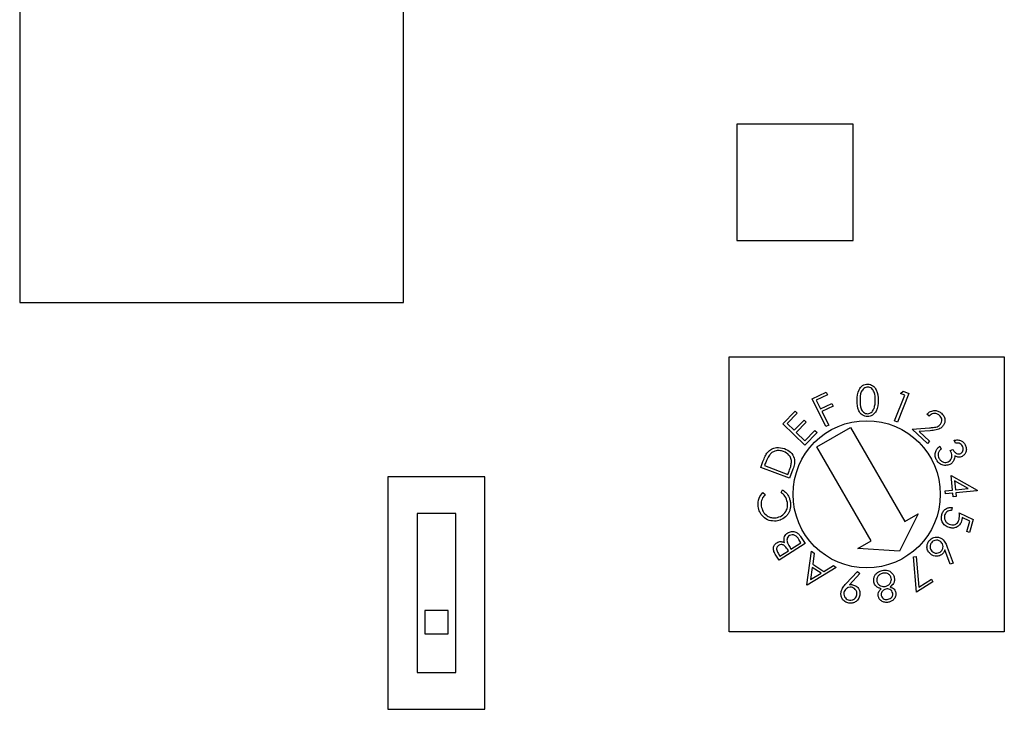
# Model space of a CAD drawing. Header units: millimetres. Extents: x 11 to 199, y 5 to 292.
# Tile 6 of 11: x 81 to 106, y 92 to 110. Entities that reach past the tile are written whole.
import ezdxf

# ---------------------------------------------------------------- set-up
doc = ezdxf.new("R2010")
doc.units = ezdxf.units.MM

msp = doc.modelspace()

# ---------------------------------------------------------------- linework, layer by layer
at = {"color": 7, "linetype": 'Continuous', "lineweight": 30}
for p, q in [((81.049, 112.899), (81.049, 102.999)), ((90.949, 102.999), (90.949, 112.899)), ((99.549, 107.599), (99.549, 104.599)), ((102.549, 107.599), (99.549, 107.599)), ((102.549, 104.599), (102.549, 107.599)), ((99.549, 104.599), (102.549, 104.599)), ((81.049, 102.999), (90.949, 102.999)), ((99.349, 94.499), (99.349, 101.599)), ((99.349, 101.599), (106.449, 101.599)), ((106.449, 101.599), (106.449, 94.499)), ((101.495, 100.511), (101.853, 100.688)), ((101.887, 100.618), (101.6, 100.476)), ((101.853, 100.688), (101.887, 100.618)), ((103.621, 99.943), (103.884, 100.608)), ((103.986, 100.651), (103.694, 99.914)), ((103.768, 100.654), (103.841, 100.708)), ((103.884, 100.608), (103.768, 100.654)), ((103.841, 100.708), (103.986, 100.651)), ((101.848, 99.797), (101.495, 100.511)), ((101.6, 100.476), (101.711, 100.252)), ((101.711, 100.252), (101.998, 100.394)), ((101.998, 100.394), (102.033, 100.324)), ((100.738, 99.871), (101.054, 100.196)), ((101.11, 100.141), (100.849, 99.873)), ((101.054, 100.196), (101.11, 100.141)), ((102.033, 100.324), (101.745, 100.182)), ((101.745, 100.182), (101.919, 99.832)), ((104.51, 100.067), (104.453, 100.119)), ((101.305, 99.319), (100.738, 99.871)), ((100.849, 99.873), (101.026, 99.7)), ((101.026, 99.7), (101.285, 99.966)), ((101.341, 99.912), (101.082, 99.646)), ((101.285, 99.966), (101.341, 99.912)), ((101.919, 99.832), (101.848, 99.797)), ((103.694, 99.914), (103.621, 99.943)), ((101.082, 99.646), (101.304, 99.43)), ((101.304, 99.43), (101.563, 99.696)), ((101.619, 99.642), (101.305, 99.319)), ((101.563, 99.696), (101.619, 99.642)), ((101.616, 99.271), (102.482, 99.771)), ((102.482, 99.771), (103.882, 97.346)), ((104.069, 99.727), (104.517, 99.764)), ((104.469, 99.361), (104.069, 99.727)), ((104.541, 99.69), (104.249, 99.667)), ((104.249, 99.667), (104.521, 99.417)), ((104.521, 99.417), (104.469, 99.361)), ((105.192, 99.369), (105.155, 99.442)), ((103.016, 96.846), (101.616, 99.271)), ((104.786, 99.287), (104.821, 99.217)), ((105.057, 99.175), (105.122, 99.208)), ((100.165, 98.744), (100.223, 98.898)), ((100.284, 98.841), (100.264, 98.788)), ((100.909, 98.464), (100.165, 98.744)), ((100.264, 98.788), (100.866, 98.562)), ((100.866, 98.562), (100.898, 98.648)), ((100.998, 98.701), (100.909, 98.464)), ((90.549, 98.499), (90.549, 92.499)), ((93.049, 98.499), (90.549, 98.499)), ((93.049, 92.499), (93.049, 98.499)), ((105.112, 98.157), (105.076, 98.537)), ((105.076, 98.537), (105.749, 98.154)), ((105.52, 98.196), (105.166, 98.398)), ((105.166, 98.398), (105.188, 98.164)), ((100.224, 98.098), (100.279, 98.042)), ((100.689, 98.095), (100.729, 98.163)), ((104.927, 98.139), (105.112, 98.157)), ((104.935, 98.059), (104.927, 98.139)), ((105.12, 98.077), (104.935, 98.059)), ((105.129, 97.981), (105.12, 98.077)), ((105.188, 98.164), (105.52, 98.196)), ((105.751, 98.138), (105.196, 98.084)), ((105.196, 98.084), (105.205, 97.988)), ((105.749, 98.154), (105.751, 98.138)), ((105.205, 97.988), (105.129, 97.981)), ((92.299, 97.549), (91.299, 97.549)), ((91.299, 97.549), (91.299, 93.449)), ((92.299, 93.449), (92.299, 97.549)), ((104.229, 97.546), (103.749, 96.577)), ((103.882, 97.346), (104.229, 97.546)), ((105.108, 97.707), (105.086, 97.628)), ((105.287, 97.573), (105.647, 97.397)), ((105.558, 97.358), (105.36, 97.454)), ((105.482, 97.085), (105.558, 97.358)), ((105.647, 97.397), (105.555, 97.065)), ((105.555, 97.065), (105.482, 97.085)), ((101.31, 96.775), (100.64, 96.346)), ((100.945, 96.634), (101.202, 96.799)), ((101.202, 96.799), (101.149, 96.881)), ((101.192, 96.959), (101.31, 96.775)), ((102.67, 96.646), (103.016, 96.846)), ((100.614, 96.531), (100.663, 96.454)), ((100.663, 96.454), (100.878, 96.591)), ((100.878, 96.591), (100.853, 96.629)), ((100.921, 96.672), (100.945, 96.634)), ((101.351, 95.714), (101.477, 96.58)), ((101.477, 96.58), (101.548, 96.533)), ((101.548, 96.533), (101.509, 96.246)), ((103.749, 96.577), (102.67, 96.646)), ((105.052, 96.248), (104.918, 96.615)), ((104.979, 96.684), (105.126, 96.275)), ((100.64, 96.346), (100.555, 96.478)), ((104.103, 96.436), (104.176, 96.443)), ((104.182, 95.52), (104.103, 96.436)), ((104.176, 96.443), (104.245, 95.65)), ((105.126, 96.275), (105.052, 96.248)), ((102.116, 96.16), (101.367, 95.703)), ((101.496, 96.163), (101.451, 95.849)), ((101.451, 95.849), (101.723, 96.014)), ((101.723, 96.014), (101.496, 96.163)), ((101.509, 96.246), (101.795, 96.059)), ((101.795, 96.059), (102.042, 96.209)), ((102.042, 96.209), (102.116, 96.16)), ((102.364, 95.737), (102.662, 96.054)), ((102.662, 96.054), (102.72, 96.001)), ((102.72, 96.001), (102.454, 95.714)), ((104.607, 95.791), (104.182, 95.52)), ((104.245, 95.65), (104.567, 95.854)), ((104.567, 95.854), (104.607, 95.791)), ((101.367, 95.703), (101.351, 95.714)), ((91.499, 95.049), (91.499, 94.449)), ((92.099, 95.049), (91.499, 95.049)), ((92.099, 94.449), (92.099, 95.049)), ((106.449, 94.499), (99.349, 94.499)), ((91.499, 94.449), (92.099, 94.449)), ((91.299, 93.449), (92.299, 93.449)), ((90.549, 92.499), (93.049, 92.499))]:
    msp.add_line(p, q, dxfattribs=at)
msp.add_circle((102.899, 98.049), 1.9, dxfattribs=at)
for points, knots in [([(102.653, 100.476), (102.657, 100.571), (102.663, 100.714), (102.77, 100.846), (102.855, 100.886), (102.902, 100.89), (102.925, 100.891)], [0, 0, 0, 0, 0.4997, 0.748889, 0.874439, 1, 1, 1, 1]), ([(102.653, 100.476), (102.657, 100.571), (102.663, 100.714), (102.77, 100.846), (102.855, 100.886), (102.902, 100.89), (102.925, 100.891)], [0, 0, 0, 0, 0.4997, 0.748889, 0.874439, 1, 1, 1, 1]), ([(102.925, 100.891), (102.948, 100.889), (102.995, 100.885), (103.08, 100.843), (103.187, 100.71), (103.193, 100.566), (103.197, 100.47)], [0, 0, 0, 0, 0.125661, 0.251253, 0.500652, 1, 1, 1, 1]), ([(102.925, 100.891), (102.948, 100.889), (102.995, 100.885), (103.08, 100.843), (103.187, 100.71), (103.193, 100.566), (103.197, 100.47)], [0, 0, 0, 0, 0.125661, 0.251253, 0.500652, 1, 1, 1, 1]), ([(102.927, 100.816), (102.909, 100.814), (102.872, 100.81), (102.807, 100.772), (102.732, 100.661), (102.73, 100.549), (102.729, 100.474)], [0, 0, 0, 0, 0.1252824, 0.250691, 0.4995638, 1, 1, 1, 1]), ([(102.927, 100.816), (102.909, 100.814), (102.872, 100.81), (102.807, 100.772), (102.732, 100.661), (102.73, 100.549), (102.729, 100.474)], [0, 0, 0, 0, 0.1252824, 0.250691, 0.4995638, 1, 1, 1, 1]), ([(103.122, 100.47), (103.12, 100.544), (103.117, 100.656), (103.046, 100.769), (102.982, 100.809), (102.945, 100.813), (102.927, 100.816)], [0, 0, 0, 0, 0.500236, 0.749269, 0.874754, 1, 1, 1, 1]), ([(103.122, 100.47), (103.12, 100.544), (103.117, 100.656), (103.046, 100.769), (102.982, 100.809), (102.945, 100.813), (102.927, 100.816)], [0, 0, 0, 0, 0.500236, 0.749269, 0.874754, 1, 1, 1, 1]), ([(102.916, 100.056), (102.893, 100.058), (102.847, 100.062), (102.762, 100.104), (102.658, 100.239), (102.655, 100.381), (102.653, 100.476)], [0, 0, 0, 0, 0.125602, 0.251175, 0.500321, 1, 1, 1, 1]), ([(102.916, 100.056), (102.893, 100.058), (102.847, 100.062), (102.762, 100.104), (102.658, 100.239), (102.655, 100.381), (102.653, 100.476)], [0, 0, 0, 0, 0.125602, 0.251175, 0.500321, 1, 1, 1, 1]), ([(102.729, 100.474), (102.728, 100.399), (102.728, 100.286), (102.801, 100.174), (102.865, 100.134), (102.901, 100.13), (102.92, 100.128)], [0, 0, 0, 0, 0.500417, 0.74923, 0.874717, 1, 1, 1, 1]), ([(102.729, 100.474), (102.728, 100.399), (102.728, 100.286), (102.801, 100.174), (102.865, 100.134), (102.901, 100.13), (102.92, 100.128)], [0, 0, 0, 0, 0.500417, 0.74923, 0.874717, 1, 1, 1, 1]), ([(103.197, 100.47), (103.191, 100.375), (103.183, 100.231), (103.072, 100.101), (102.987, 100.061), (102.94, 100.057), (102.916, 100.056)], [0, 0, 0, 0, 0.499374, 0.748749, 0.874374, 1, 1, 1, 1]), ([(103.197, 100.47), (103.191, 100.375), (103.183, 100.231), (103.072, 100.101), (102.987, 100.061), (102.94, 100.057), (102.916, 100.056)], [0, 0, 0, 0, 0.499374, 0.748749, 0.874374, 1, 1, 1, 1]), ([(103.09, 100.265), (103.1, 100.303), (103.119, 100.37), (103.121, 100.439), (103.122, 100.47)], [0, 0, 0, 0, 0.5596281, 1, 1, 1, 1]), ([(103.09, 100.265), (103.1, 100.303), (103.119, 100.37), (103.121, 100.439), (103.122, 100.47)], [0, 0, 0, 0, 0.5596281, 1, 1, 1, 1]), ([(102.92, 100.128), (102.942, 100.13), (102.985, 100.136), (103.052, 100.182), (103.075, 100.234), (103.09, 100.265)], [0, 0, 0, 0, 0.2800954, 0.5606714, 1, 1, 1, 1]), ([(102.92, 100.128), (102.942, 100.13), (102.985, 100.136), (103.052, 100.182), (103.075, 100.234), (103.09, 100.265)], [0, 0, 0, 0, 0.2800954, 0.5606714, 1, 1, 1, 1]), ([(104.453, 100.119), (104.484, 100.145), (104.544, 100.197), (104.657, 100.216), (104.758, 100.196), (104.808, 100.158), (104.832, 100.139)], [0, 0, 0, 0, 0.280001, 0.559512, 0.779659, 1, 1, 1, 1]), ([(104.453, 100.119), (104.484, 100.145), (104.544, 100.197), (104.657, 100.216), (104.758, 100.196), (104.808, 100.158), (104.832, 100.139)], [0, 0, 0, 0, 0.280001, 0.559512, 0.779659, 1, 1, 1, 1]), ([(104.778, 100.086), (104.755, 100.102), (104.709, 100.135), (104.628, 100.137), (104.56, 100.11), (104.527, 100.081), (104.51, 100.067)], [0, 0, 0, 0, 0.2794642, 0.5585713, 0.7790249, 1, 1, 1, 1]), ([(104.778, 100.086), (104.755, 100.102), (104.709, 100.135), (104.628, 100.137), (104.56, 100.11), (104.527, 100.081), (104.51, 100.067)], [0, 0, 0, 0, 0.2794642, 0.5585713, 0.7790249, 1, 1, 1, 1]), ([(104.794, 99.847), (104.809, 99.868), (104.838, 99.909), (104.838, 99.981), (104.818, 100.042), (104.791, 100.071), (104.778, 100.086)], [0, 0, 0, 0, 0.279185, 0.559034, 0.779407, 1, 1, 1, 1]), ([(104.794, 99.847), (104.809, 99.868), (104.838, 99.909), (104.838, 99.981), (104.818, 100.042), (104.791, 100.071), (104.778, 100.086)], [0, 0, 0, 0, 0.279185, 0.559034, 0.779407, 1, 1, 1, 1]), ([(104.832, 100.139), (104.857, 100.112), (104.906, 100.058), (104.922, 99.956), (104.904, 99.863), (104.87, 99.818), (104.853, 99.796)], [0, 0, 0, 0, 0.28, 0.559258, 0.779603, 1, 1, 1, 1]), ([(104.832, 100.139), (104.857, 100.112), (104.906, 100.058), (104.922, 99.956), (104.904, 99.863), (104.87, 99.818), (104.853, 99.796)], [0, 0, 0, 0, 0.28, 0.559258, 0.779603, 1, 1, 1, 1]), ([(104.517, 99.764), (104.55, 99.767), (104.606, 99.772), (104.682, 99.783), (104.746, 99.803), (104.778, 99.832), (104.794, 99.847)], [0, 0, 0, 0, 0.340518, 0.560779, 0.780523, 1, 1, 1, 1]), ([(104.517, 99.764), (104.55, 99.767), (104.606, 99.772), (104.682, 99.783), (104.746, 99.803), (104.778, 99.832), (104.794, 99.847)], [0, 0, 0, 0, 0.340518, 0.560779, 0.780523, 1, 1, 1, 1]), ([(104.853, 99.796), (104.823, 99.77), (104.775, 99.729), (104.688, 99.709), (104.615, 99.697), (104.565, 99.693), (104.541, 99.69)], [0, 0, 0, 0, 0.338462, 0.558785, 0.779366, 1, 1, 1, 1]), ([(104.853, 99.796), (104.823, 99.77), (104.775, 99.729), (104.688, 99.709), (104.615, 99.697), (104.565, 99.693), (104.541, 99.69)], [0, 0, 0, 0, 0.338462, 0.558785, 0.779366, 1, 1, 1, 1]), ([(105.155, 99.442), (105.187, 99.447), (105.249, 99.459), (105.337, 99.436), (105.405, 99.388), (105.43, 99.346), (105.443, 99.324)], [0, 0, 0, 0, 0.280351, 0.559761, 0.779799, 1, 1, 1, 1]), ([(105.155, 99.442), (105.187, 99.447), (105.249, 99.459), (105.337, 99.436), (105.405, 99.388), (105.43, 99.346), (105.443, 99.324)], [0, 0, 0, 0, 0.280351, 0.559761, 0.779799, 1, 1, 1, 1]), ([(105.374, 99.29), (105.363, 99.307), (105.342, 99.341), (105.275, 99.374), (105.223, 99.371), (105.192, 99.369)], [0, 0, 0, 0, 0.280086, 0.559628, 1, 1, 1, 1]), ([(105.374, 99.29), (105.363, 99.307), (105.342, 99.341), (105.275, 99.374), (105.223, 99.371), (105.192, 99.369)], [0, 0, 0, 0, 0.280086, 0.559628, 1, 1, 1, 1]), ([(105.443, 99.324), (105.454, 99.294), (105.477, 99.234), (105.465, 99.143), (105.424, 99.069), (105.382, 99.041), (105.361, 99.027)], [0, 0, 0, 0, 0.280025, 0.5598237, 0.780068, 1, 1, 1, 1]), ([(105.443, 99.324), (105.454, 99.294), (105.477, 99.234), (105.465, 99.143), (105.424, 99.069), (105.382, 99.041), (105.361, 99.027)], [0, 0, 0, 0, 0.280025, 0.5598237, 0.780068, 1, 1, 1, 1]), ([(100.223, 98.898), (100.241, 98.944), (100.272, 99.026), (100.32, 99.099), (100.341, 99.13)], [0, 0, 0, 0, 0.560445, 1, 1, 1, 1]), ([(100.223, 98.898), (100.241, 98.944), (100.272, 99.026), (100.32, 99.099), (100.341, 99.13)], [0, 0, 0, 0, 0.560445, 1, 1, 1, 1]), ([(100.392, 99.063), (100.368, 99.023), (100.326, 98.952), (100.297, 98.875), (100.284, 98.841)], [0, 0, 0, 0, 0.559532, 1, 1, 1, 1]), ([(100.392, 99.063), (100.368, 99.023), (100.326, 98.952), (100.297, 98.875), (100.284, 98.841)], [0, 0, 0, 0, 0.559532, 1, 1, 1, 1]), ([(100.341, 99.13), (100.374, 99.162), (100.439, 99.225), (100.599, 99.274), (100.713, 99.245), (100.782, 99.227)], [0, 0, 0, 0, 0.28044, 0.560895, 1, 1, 1, 1]), ([(100.341, 99.13), (100.374, 99.162), (100.439, 99.225), (100.599, 99.274), (100.713, 99.245), (100.782, 99.227)], [0, 0, 0, 0, 0.28044, 0.560895, 1, 1, 1, 1]), ([(100.755, 99.152), (100.719, 99.162), (100.647, 99.184), (100.54, 99.172), (100.451, 99.129), (100.412, 99.085), (100.392, 99.063)], [0, 0, 0, 0, 0.280218, 0.559828, 0.779821, 1, 1, 1, 1]), ([(100.755, 99.152), (100.719, 99.162), (100.647, 99.184), (100.54, 99.172), (100.451, 99.129), (100.412, 99.085), (100.392, 99.063)], [0, 0, 0, 0, 0.280218, 0.559828, 0.779821, 1, 1, 1, 1]), ([(100.959, 98.869), (100.958, 98.904), (100.954, 98.975), (100.886, 99.086), (100.805, 99.127), (100.755, 99.152)], [0, 0, 0, 0, 0.280469, 0.560928, 1, 1, 1, 1]), ([(100.959, 98.869), (100.958, 98.904), (100.954, 98.975), (100.886, 99.086), (100.805, 99.127), (100.755, 99.152)], [0, 0, 0, 0, 0.280469, 0.560928, 1, 1, 1, 1]), ([(100.782, 99.227), (100.837, 99.2), (100.946, 99.146), (101.04, 98.995), (101.045, 98.836), (101.014, 98.746), (100.998, 98.701)], [0, 0, 0, 0, 0.279991, 0.55903, 0.778795, 1, 1, 1, 1]), ([(100.782, 99.227), (100.837, 99.2), (100.946, 99.146), (101.04, 98.995), (101.045, 98.836), (101.014, 98.746), (100.998, 98.701)], [0, 0, 0, 0, 0.279991, 0.55903, 0.778795, 1, 1, 1, 1]), ([(104.694, 98.948), (104.68, 98.982), (104.654, 99.05), (104.671, 99.153), (104.72, 99.233), (104.764, 99.269), (104.786, 99.287)], [0, 0, 0, 0, 0.279858, 0.558968, 0.77925, 1, 1, 1, 1]), ([(104.694, 98.948), (104.68, 98.982), (104.654, 99.05), (104.671, 99.153), (104.72, 99.233), (104.764, 99.269), (104.786, 99.287)], [0, 0, 0, 0, 0.279858, 0.558968, 0.77925, 1, 1, 1, 1]), ([(104.747, 99.114), (104.743, 99.089), (104.737, 99.043), (104.755, 99.001), (104.764, 98.982)], [0, 0, 0, 0, 0.558666, 1, 1, 1, 1]), ([(104.747, 99.114), (104.743, 99.089), (104.737, 99.043), (104.755, 99.001), (104.764, 98.982)], [0, 0, 0, 0, 0.558666, 1, 1, 1, 1]), ([(104.821, 99.217), (104.803, 99.201), (104.771, 99.172), (104.754, 99.132), (104.747, 99.114)], [0, 0, 0, 0, 0.560693, 1, 1, 1, 1]), ([(104.821, 99.217), (104.803, 99.201), (104.771, 99.172), (104.754, 99.132), (104.747, 99.114)], [0, 0, 0, 0, 0.560693, 1, 1, 1, 1]), ([(105.005, 98.888), (105.022, 98.899), (105.057, 98.922), (105.088, 98.976), (105.103, 99.065), (105.076, 99.13), (105.057, 99.175)], [0, 0, 0, 0, 0.186663, 0.373541, 0.560286, 1, 1, 1, 1]), ([(105.005, 98.888), (105.022, 98.899), (105.057, 98.922), (105.088, 98.976), (105.103, 99.065), (105.076, 99.13), (105.057, 99.175)], [0, 0, 0, 0, 0.186663, 0.373541, 0.560286, 1, 1, 1, 1]), ([(105.122, 99.208), (105.135, 99.187), (105.159, 99.146), (105.21, 99.103), (105.271, 99.083), (105.307, 99.095), (105.325, 99.101)], [0, 0, 0, 0, 0.280945, 0.561417, 0.780796, 1, 1, 1, 1]), ([(105.122, 99.208), (105.135, 99.187), (105.159, 99.146), (105.21, 99.103), (105.271, 99.083), (105.307, 99.095), (105.325, 99.101)], [0, 0, 0, 0, 0.280945, 0.561417, 0.780796, 1, 1, 1, 1]), ([(105.325, 99.101), (105.341, 99.113), (105.375, 99.137), (105.393, 99.193), (105.393, 99.245), (105.38, 99.275), (105.374, 99.29)], [0, 0, 0, 0, 0.278734, 0.558611, 0.779111, 1, 1, 1, 1]), ([(105.325, 99.101), (105.341, 99.113), (105.375, 99.137), (105.393, 99.193), (105.393, 99.245), (105.38, 99.275), (105.374, 99.29)], [0, 0, 0, 0, 0.278734, 0.558611, 0.779111, 1, 1, 1, 1]), ([(100.898, 98.648), (100.914, 98.688), (100.941, 98.76), (100.954, 98.836), (100.959, 98.869)], [0, 0, 0, 0, 0.5603879, 1, 1, 1, 1]), ([(100.898, 98.648), (100.914, 98.688), (100.941, 98.76), (100.954, 98.836), (100.959, 98.869)], [0, 0, 0, 0, 0.5603879, 1, 1, 1, 1]), ([(105.046, 98.82), (105.009, 98.808), (104.934, 98.783), (104.824, 98.81), (104.741, 98.869), (104.71, 98.922), (104.694, 98.948)], [0, 0, 0, 0, 0.279427, 0.558846, 0.779284, 1, 1, 1, 1]), ([(105.046, 98.82), (105.009, 98.808), (104.934, 98.783), (104.824, 98.81), (104.741, 98.869), (104.71, 98.922), (104.694, 98.948)], [0, 0, 0, 0, 0.279427, 0.558846, 0.779284, 1, 1, 1, 1]), ([(104.764, 98.982), (104.778, 98.959), (104.806, 98.912), (104.874, 98.875), (104.945, 98.865), (104.985, 98.88), (105.005, 98.888)], [0, 0, 0, 0, 0.280282, 0.559563, 0.779871, 1, 1, 1, 1]), ([(104.764, 98.982), (104.778, 98.959), (104.806, 98.912), (104.874, 98.875), (104.945, 98.865), (104.985, 98.88), (105.005, 98.888)], [0, 0, 0, 0, 0.280282, 0.559563, 0.779871, 1, 1, 1, 1]), ([(105.15, 98.93), (105.136, 98.905), (105.111, 98.859), (105.066, 98.832), (105.046, 98.82)], [0, 0, 0, 0, 0.559525, 1, 1, 1, 1]), ([(105.15, 98.93), (105.136, 98.905), (105.111, 98.859), (105.066, 98.832), (105.046, 98.82)], [0, 0, 0, 0, 0.559525, 1, 1, 1, 1]), ([(105.169, 99.045), (105.17, 99.023), (105.171, 98.984), (105.156, 98.947), (105.15, 98.93)], [0, 0, 0, 0, 0.559871, 1, 1, 1, 1]), ([(105.169, 99.045), (105.17, 99.023), (105.171, 98.984), (105.156, 98.947), (105.15, 98.93)], [0, 0, 0, 0, 0.559871, 1, 1, 1, 1]), ([(105.361, 99.027), (105.344, 99.02), (105.308, 99.006), (105.239, 99.008), (105.196, 99.031), (105.169, 99.045)], [0, 0, 0, 0, 0.280323, 0.560483, 1, 1, 1, 1]), ([(105.361, 99.027), (105.344, 99.02), (105.308, 99.006), (105.239, 99.008), (105.196, 99.031), (105.169, 99.045)], [0, 0, 0, 0, 0.280323, 0.560483, 1, 1, 1, 1]), ([(100.102, 97.732), (100.1, 97.809), (100.098, 97.947), (100.185, 98.052), (100.224, 98.098)], [0, 0, 0, 0, 0.5595234, 1, 1, 1, 1]), ([(100.102, 97.732), (100.1, 97.809), (100.098, 97.947), (100.185, 98.052), (100.224, 98.098)], [0, 0, 0, 0, 0.5595234, 1, 1, 1, 1]), ([(100.855, 97.834), (100.839, 97.893), (100.812, 97.999), (100.727, 98.066), (100.689, 98.095)], [0, 0, 0, 0, 0.558736, 1, 1, 1, 1]), ([(100.855, 97.834), (100.839, 97.893), (100.812, 97.999), (100.727, 98.066), (100.689, 98.095)], [0, 0, 0, 0, 0.558736, 1, 1, 1, 1]), ([(100.729, 98.163), (100.765, 98.136), (100.825, 98.092), (100.881, 98.005), (100.915, 97.925), (100.925, 97.868), (100.93, 97.839)], [0, 0, 0, 0, 0.339254, 0.55943, 0.779681, 1, 1, 1, 1]), ([(100.729, 98.163), (100.765, 98.136), (100.825, 98.092), (100.881, 98.005), (100.915, 97.925), (100.925, 97.868), (100.93, 97.839)], [0, 0, 0, 0, 0.339254, 0.55943, 0.779681, 1, 1, 1, 1]), ([(100.279, 98.042), (100.255, 98.014), (100.215, 97.967), (100.186, 97.887), (100.174, 97.815), (100.177, 97.767), (100.179, 97.743)], [0, 0, 0, 0, 0.339386, 0.559512, 0.779755, 1, 1, 1, 1]), ([(100.279, 98.042), (100.255, 98.014), (100.215, 97.967), (100.186, 97.887), (100.174, 97.815), (100.177, 97.767), (100.179, 97.743)], [0, 0, 0, 0, 0.339386, 0.559512, 0.779755, 1, 1, 1, 1]), ([(100.562, 97.443), (100.612, 97.455), (100.713, 97.48), (100.812, 97.589), (100.861, 97.714), (100.857, 97.794), (100.855, 97.834)], [0, 0, 0, 0, 0.279578, 0.559093, 0.779388, 1, 1, 1, 1]), ([(100.562, 97.443), (100.612, 97.455), (100.713, 97.48), (100.812, 97.589), (100.861, 97.714), (100.857, 97.794), (100.855, 97.834)], [0, 0, 0, 0, 0.279578, 0.559093, 0.779388, 1, 1, 1, 1]), ([(100.93, 97.839), (100.933, 97.797), (100.938, 97.728), (100.917, 97.634), (100.884, 97.559), (100.851, 97.516), (100.834, 97.495)], [0, 0, 0, 0, 0.339844, 0.559928, 0.779936, 1, 1, 1, 1]), ([(100.93, 97.839), (100.933, 97.797), (100.938, 97.728), (100.917, 97.634), (100.884, 97.559), (100.851, 97.516), (100.834, 97.495)], [0, 0, 0, 0, 0.339844, 0.559928, 0.779936, 1, 1, 1, 1]), ([(100.566, 97.359), (100.503, 97.358), (100.377, 97.357), (100.227, 97.457), (100.131, 97.588), (100.112, 97.684), (100.102, 97.732)], [0, 0, 0, 0, 0.279491, 0.559093, 0.779388, 1, 1, 1, 1]), ([(100.566, 97.359), (100.503, 97.358), (100.377, 97.357), (100.227, 97.457), (100.131, 97.588), (100.112, 97.684), (100.102, 97.732)], [0, 0, 0, 0, 0.279491, 0.559093, 0.779388, 1, 1, 1, 1]), ([(100.179, 97.743), (100.192, 97.694), (100.217, 97.595), (100.32, 97.491), (100.442, 97.438), (100.522, 97.441), (100.562, 97.443)], [0, 0, 0, 0, 0.279739, 0.559348, 0.779582, 1, 1, 1, 1]), ([(100.179, 97.743), (100.192, 97.694), (100.217, 97.595), (100.32, 97.491), (100.442, 97.438), (100.522, 97.441), (100.562, 97.443)], [0, 0, 0, 0, 0.279739, 0.559348, 0.779582, 1, 1, 1, 1]), ([(104.839, 97.53), (104.85, 97.561), (104.874, 97.624), (104.949, 97.683), (105.03, 97.712), (105.082, 97.709), (105.108, 97.707)], [0, 0, 0, 0, 0.2798849, 0.5593213, 0.7795654, 1, 1, 1, 1]), ([(104.839, 97.53), (104.85, 97.561), (104.874, 97.624), (104.949, 97.683), (105.03, 97.712), (105.082, 97.709), (105.108, 97.707)], [0, 0, 0, 0, 0.2798849, 0.5593213, 0.7795654, 1, 1, 1, 1]), ([(105.086, 97.628), (105.064, 97.629), (105.019, 97.629), (104.965, 97.597), (104.927, 97.555), (104.915, 97.522), (104.909, 97.506)], [0, 0, 0, 0, 0.280159, 0.559293, 0.779651, 1, 1, 1, 1]), ([(105.086, 97.628), (105.064, 97.629), (105.019, 97.629), (104.965, 97.597), (104.927, 97.555), (104.915, 97.522), (104.909, 97.506)], [0, 0, 0, 0, 0.280159, 0.559293, 0.779651, 1, 1, 1, 1]), ([(105.282, 97.398), (105.287, 97.43), (105.297, 97.488), (105.29, 97.547), (105.287, 97.573)], [0, 0, 0, 0, 0.5592946, 1, 1, 1, 1]), ([(105.282, 97.398), (105.287, 97.43), (105.297, 97.488), (105.29, 97.547), (105.287, 97.573)], [0, 0, 0, 0, 0.5592946, 1, 1, 1, 1]), ([(100.834, 97.495), (100.79, 97.456), (100.712, 97.387), (100.611, 97.367), (100.566, 97.359)], [0, 0, 0, 0, 0.55904, 1, 1, 1, 1]), ([(100.834, 97.495), (100.79, 97.456), (100.712, 97.387), (100.611, 97.367), (100.566, 97.359)], [0, 0, 0, 0, 0.55904, 1, 1, 1, 1]), ([(105.033, 97.188), (104.995, 97.204), (104.918, 97.235), (104.845, 97.329), (104.819, 97.434), (104.832, 97.498), (104.839, 97.53)], [0, 0, 0, 0, 0.2798961, 0.5593305, 0.7794188, 1, 1, 1, 1]), ([(105.033, 97.188), (104.995, 97.204), (104.918, 97.235), (104.845, 97.329), (104.819, 97.434), (104.832, 97.498), (104.839, 97.53)], [0, 0, 0, 0, 0.2798961, 0.5593305, 0.7794188, 1, 1, 1, 1]), ([(104.909, 97.506), (104.905, 97.476), (104.897, 97.417), (104.936, 97.342), (104.992, 97.289), (105.036, 97.274), (105.058, 97.266)], [0, 0, 0, 0, 0.279064, 0.558821, 0.77926, 1, 1, 1, 1]), ([(104.909, 97.506), (104.905, 97.476), (104.897, 97.417), (104.936, 97.342), (104.992, 97.289), (105.036, 97.274), (105.058, 97.266)], [0, 0, 0, 0, 0.279064, 0.558821, 0.77926, 1, 1, 1, 1]), ([(105.349, 97.36), (105.335, 97.324), (105.307, 97.254), (105.217, 97.192), (105.121, 97.171), (105.062, 97.182), (105.033, 97.188)], [0, 0, 0, 0, 0.2796511, 0.5590143, 0.7793077, 1, 1, 1, 1]), ([(105.349, 97.36), (105.335, 97.324), (105.307, 97.254), (105.217, 97.192), (105.121, 97.171), (105.062, 97.182), (105.033, 97.188)], [0, 0, 0, 0, 0.2796511, 0.5590143, 0.7793077, 1, 1, 1, 1]), ([(105.058, 97.266), (105.085, 97.261), (105.139, 97.252), (105.213, 97.284), (105.261, 97.336), (105.275, 97.377), (105.282, 97.398)], [0, 0, 0, 0, 0.279887, 0.558999, 0.779186, 1, 1, 1, 1]), ([(105.058, 97.266), (105.085, 97.261), (105.139, 97.252), (105.213, 97.284), (105.261, 97.336), (105.275, 97.377), (105.282, 97.398)], [0, 0, 0, 0, 0.279887, 0.558999, 0.779186, 1, 1, 1, 1]), ([(105.36, 97.454), (105.36, 97.436), (105.359, 97.404), (105.352, 97.373), (105.349, 97.36)], [0, 0, 0, 0, 0.560048, 1, 1, 1, 1]), ([(105.36, 97.454), (105.36, 97.436), (105.359, 97.404), (105.352, 97.373), (105.349, 97.36)], [0, 0, 0, 0, 0.560048, 1, 1, 1, 1]), ([(100.777, 96.802), (100.772, 96.829), (100.761, 96.881), (100.775, 96.956), (100.811, 97.015), (100.844, 97.041), (100.861, 97.053)], [0, 0, 0, 0, 0.280538, 0.559779, 0.779822, 1, 1, 1, 1]), ([(100.777, 96.802), (100.772, 96.829), (100.761, 96.881), (100.775, 96.956), (100.811, 97.015), (100.844, 97.041), (100.861, 97.053)], [0, 0, 0, 0, 0.280538, 0.559779, 0.779822, 1, 1, 1, 1]), ([(100.861, 97.053), (100.894, 97.069), (100.96, 97.1), (101.064, 97.079), (101.142, 97.028), (101.176, 96.982), (101.192, 96.959)], [0, 0, 0, 0, 0.279162, 0.558638, 0.779047, 1, 1, 1, 1]), ([(100.861, 97.053), (100.894, 97.069), (100.96, 97.1), (101.064, 97.079), (101.142, 97.028), (101.176, 96.982), (101.192, 96.959)], [0, 0, 0, 0, 0.279162, 0.558638, 0.779047, 1, 1, 1, 1]), ([(100.555, 96.478), (100.537, 96.508), (100.502, 96.566), (100.486, 96.662), (100.519, 96.747), (100.561, 96.781), (100.582, 96.798)], [0, 0, 0, 0, 0.2814034, 0.5601265, 0.7799852, 1, 1, 1, 1]), ([(100.555, 96.478), (100.537, 96.508), (100.502, 96.566), (100.486, 96.662), (100.519, 96.747), (100.561, 96.781), (100.582, 96.798)], [0, 0, 0, 0, 0.2814034, 0.5601265, 0.7799852, 1, 1, 1, 1]), ([(100.582, 96.798), (100.599, 96.807), (100.633, 96.825), (100.703, 96.834), (100.749, 96.814), (100.777, 96.802)], [0, 0, 0, 0, 0.280656, 0.561211, 1, 1, 1, 1]), ([(100.582, 96.798), (100.599, 96.807), (100.633, 96.825), (100.703, 96.834), (100.749, 96.814), (100.777, 96.802)], [0, 0, 0, 0, 0.280656, 0.561211, 1, 1, 1, 1]), ([(100.907, 96.985), (100.891, 96.972), (100.861, 96.947), (100.835, 96.877), (100.846, 96.827), (100.853, 96.796)], [0, 0, 0, 0, 0.2803621, 0.560841, 1, 1, 1, 1]), ([(100.907, 96.985), (100.891, 96.972), (100.861, 96.947), (100.835, 96.877), (100.846, 96.827), (100.853, 96.796)], [0, 0, 0, 0, 0.2803621, 0.560841, 1, 1, 1, 1]), ([(100.853, 96.796), (100.864, 96.772), (100.884, 96.729), (100.91, 96.69), (100.921, 96.672)], [0, 0, 0, 0, 0.559689, 1, 1, 1, 1]), ([(100.853, 96.796), (100.864, 96.772), (100.884, 96.729), (100.91, 96.69), (100.921, 96.672)], [0, 0, 0, 0, 0.559689, 1, 1, 1, 1]), ([(101.149, 96.881), (101.121, 96.924), (101.079, 96.988), (100.976, 97.014), (100.93, 96.994), (100.907, 96.985)], [0, 0, 0, 0, 0.499969, 0.750229, 1, 1, 1, 1]), ([(101.149, 96.881), (101.121, 96.924), (101.079, 96.988), (100.976, 97.014), (100.93, 96.994), (100.907, 96.985)], [0, 0, 0, 0, 0.499969, 0.750229, 1, 1, 1, 1]), ([(104.555, 96.5), (104.528, 96.525), (104.474, 96.575), (104.449, 96.678), (104.462, 96.772), (104.491, 96.822), (104.506, 96.846)], [0, 0, 0, 0, 0.279655, 0.559009, 0.77949, 1, 1, 1, 1]), ([(104.555, 96.5), (104.528, 96.525), (104.474, 96.575), (104.449, 96.678), (104.462, 96.772), (104.491, 96.822), (104.506, 96.846)], [0, 0, 0, 0, 0.279655, 0.559009, 0.77949, 1, 1, 1, 1]), ([(104.506, 96.846), (104.531, 96.872), (104.58, 96.925), (104.681, 96.951), (104.774, 96.939), (104.822, 96.91), (104.846, 96.895)], [0, 0, 0, 0, 0.279637, 0.559059, 0.779525, 1, 1, 1, 1]), ([(104.506, 96.846), (104.531, 96.872), (104.58, 96.925), (104.681, 96.951), (104.774, 96.939), (104.822, 96.91), (104.846, 96.895)], [0, 0, 0, 0, 0.279637, 0.559059, 0.779525, 1, 1, 1, 1]), ([(104.567, 96.798), (104.554, 96.776), (104.529, 96.733), (104.534, 96.662), (104.558, 96.602), (104.587, 96.576), (104.602, 96.563)], [0, 0, 0, 0, 0.27954, 0.559268, 0.779615, 1, 1, 1, 1]), ([(104.567, 96.798), (104.554, 96.776), (104.529, 96.733), (104.534, 96.662), (104.558, 96.602), (104.587, 96.576), (104.602, 96.563)], [0, 0, 0, 0, 0.27954, 0.559268, 0.779615, 1, 1, 1, 1]), ([(104.801, 96.832), (104.779, 96.845), (104.736, 96.87), (104.665, 96.865), (104.605, 96.841), (104.58, 96.812), (104.567, 96.798)], [0, 0, 0, 0, 0.279546, 0.559322, 0.779642, 1, 1, 1, 1]), ([(104.801, 96.832), (104.779, 96.845), (104.736, 96.87), (104.665, 96.865), (104.605, 96.841), (104.58, 96.812), (104.567, 96.798)], [0, 0, 0, 0, 0.279546, 0.559322, 0.779642, 1, 1, 1, 1]), ([(104.836, 96.598), (104.849, 96.619), (104.873, 96.663), (104.869, 96.734), (104.845, 96.794), (104.816, 96.82), (104.801, 96.832)], [0, 0, 0, 0, 0.279515, 0.559297, 0.779559, 1, 1, 1, 1]), ([(104.836, 96.598), (104.849, 96.619), (104.873, 96.663), (104.869, 96.734), (104.845, 96.794), (104.816, 96.82), (104.801, 96.832)], [0, 0, 0, 0, 0.279515, 0.559297, 0.779559, 1, 1, 1, 1]), ([(104.846, 96.895), (104.879, 96.861), (104.938, 96.8), (104.967, 96.72), (104.979, 96.684)], [0, 0, 0, 0, 0.558188, 1, 1, 1, 1]), ([(104.846, 96.895), (104.879, 96.861), (104.938, 96.8), (104.967, 96.72), (104.979, 96.684)], [0, 0, 0, 0, 0.558188, 1, 1, 1, 1]), ([(100.626, 96.729), (100.611, 96.717), (100.589, 96.699), (100.576, 96.663), (100.57, 96.607), (100.594, 96.565), (100.614, 96.531)], [0, 0, 0, 0, 0.249814, 0.375478, 0.501209, 1, 1, 1, 1]), ([(100.626, 96.729), (100.611, 96.717), (100.589, 96.699), (100.576, 96.663), (100.57, 96.607), (100.594, 96.565), (100.614, 96.531)], [0, 0, 0, 0, 0.249814, 0.375478, 0.501209, 1, 1, 1, 1]), ([(100.853, 96.629), (100.827, 96.67), (100.794, 96.721), (100.728, 96.747), (100.681, 96.753), (100.648, 96.738), (100.626, 96.729)], [0, 0, 0, 0, 0.49931, 0.625092, 0.750878, 1, 1, 1, 1]), ([(100.853, 96.629), (100.827, 96.67), (100.794, 96.721), (100.728, 96.747), (100.681, 96.753), (100.648, 96.738), (100.626, 96.729)], [0, 0, 0, 0, 0.49931, 0.625092, 0.750878, 1, 1, 1, 1]), ([(104.881, 96.541), (104.858, 96.516), (104.81, 96.466), (104.713, 96.446), (104.624, 96.457), (104.578, 96.485), (104.555, 96.5)], [0, 0, 0, 0, 0.279376, 0.559059, 0.779401, 1, 1, 1, 1]), ([(104.881, 96.541), (104.858, 96.516), (104.81, 96.466), (104.713, 96.446), (104.624, 96.457), (104.578, 96.485), (104.555, 96.5)], [0, 0, 0, 0, 0.279376, 0.559059, 0.779401, 1, 1, 1, 1]), ([(104.602, 96.563), (104.623, 96.551), (104.666, 96.526), (104.738, 96.53), (104.797, 96.554), (104.823, 96.583), (104.836, 96.598)], [0, 0, 0, 0, 0.2795, 0.559271, 0.779607, 1, 1, 1, 1]), ([(104.602, 96.563), (104.623, 96.551), (104.666, 96.526), (104.738, 96.53), (104.797, 96.554), (104.823, 96.583), (104.836, 96.598)], [0, 0, 0, 0, 0.2795, 0.559271, 0.779607, 1, 1, 1, 1]), ([(104.918, 96.615), (104.913, 96.6), (104.903, 96.574), (104.888, 96.551), (104.881, 96.541)], [0, 0, 0, 0, 0.560041, 1, 1, 1, 1]), ([(104.918, 96.615), (104.913, 96.6), (104.903, 96.574), (104.888, 96.551), (104.881, 96.541)], [0, 0, 0, 0, 0.560041, 1, 1, 1, 1]), ([(103.111, 95.956), (103.124, 95.975), (103.148, 96.011), (103.213, 96.058), (103.267, 96.073), (103.301, 96.083)], [0, 0, 0, 0, 0.280049, 0.560193, 1, 1, 1, 1]), ([(103.111, 95.956), (103.124, 95.975), (103.148, 96.011), (103.213, 96.058), (103.267, 96.073), (103.301, 96.083)], [0, 0, 0, 0, 0.280049, 0.560193, 1, 1, 1, 1]), ([(103.301, 96.083), (103.339, 96.088), (103.414, 96.099), (103.514, 96.055), (103.584, 95.984), (103.603, 95.927), (103.612, 95.899)], [0, 0, 0, 0, 0.280578, 0.559324, 0.779867, 1, 1, 1, 1]), ([(103.301, 96.083), (103.339, 96.088), (103.414, 96.099), (103.514, 96.055), (103.584, 95.984), (103.603, 95.927), (103.612, 95.899)], [0, 0, 0, 0, 0.280578, 0.559324, 0.779867, 1, 1, 1, 1]), ([(103.533, 95.886), (103.524, 95.91), (103.506, 95.96), (103.443, 96.004), (103.376, 96.017), (103.335, 96.011), (103.315, 96.009)], [0, 0, 0, 0, 0.279174, 0.558365, 0.778954, 1, 1, 1, 1]), ([(103.533, 95.886), (103.524, 95.91), (103.506, 95.96), (103.443, 96.004), (103.376, 96.017), (103.335, 96.011), (103.315, 96.009)], [0, 0, 0, 0, 0.279174, 0.558365, 0.778954, 1, 1, 1, 1]), ([(103.085, 95.785), (103.081, 95.818), (103.075, 95.878), (103.1, 95.932), (103.111, 95.956)], [0, 0, 0, 0, 0.559372, 1, 1, 1, 1]), ([(103.085, 95.785), (103.081, 95.818), (103.075, 95.878), (103.1, 95.932), (103.111, 95.956)], [0, 0, 0, 0, 0.559372, 1, 1, 1, 1]), ([(103.274, 95.611), (103.25, 95.618), (103.201, 95.633), (103.141, 95.673), (103.101, 95.727), (103.09, 95.766), (103.085, 95.785)], [0, 0, 0, 0, 0.280471, 0.559991, 0.779936, 1, 1, 1, 1]), ([(103.274, 95.611), (103.25, 95.618), (103.201, 95.633), (103.141, 95.673), (103.101, 95.727), (103.09, 95.766), (103.085, 95.785)], [0, 0, 0, 0, 0.280471, 0.559991, 0.779936, 1, 1, 1, 1]), ([(103.315, 96.009), (103.289, 96.001), (103.237, 95.987), (103.184, 95.931), (103.157, 95.866), (103.161, 95.823), (103.162, 95.802)], [0, 0, 0, 0, 0.280379, 0.559613, 0.779926, 1, 1, 1, 1]), ([(103.315, 96.009), (103.289, 96.001), (103.237, 95.987), (103.184, 95.931), (103.157, 95.866), (103.161, 95.823), (103.162, 95.802)], [0, 0, 0, 0, 0.280379, 0.559613, 0.779926, 1, 1, 1, 1]), ([(103.162, 95.802), (103.172, 95.778), (103.19, 95.728), (103.253, 95.686), (103.317, 95.665), (103.358, 95.67), (103.379, 95.673)], [0, 0, 0, 0, 0.278795, 0.558897, 0.779374, 1, 1, 1, 1]), ([(103.162, 95.802), (103.172, 95.778), (103.19, 95.728), (103.253, 95.686), (103.317, 95.665), (103.358, 95.67), (103.379, 95.673)], [0, 0, 0, 0, 0.278795, 0.558897, 0.779374, 1, 1, 1, 1]), ([(103.379, 95.673), (103.405, 95.681), (103.458, 95.697), (103.51, 95.755), (103.539, 95.821), (103.535, 95.864), (103.533, 95.886)], [0, 0, 0, 0, 0.279979, 0.559723, 0.779981, 1, 1, 1, 1]), ([(103.379, 95.673), (103.405, 95.681), (103.458, 95.697), (103.51, 95.755), (103.539, 95.821), (103.535, 95.864), (103.533, 95.886)], [0, 0, 0, 0, 0.279979, 0.559723, 0.779981, 1, 1, 1, 1]), ([(103.612, 95.899), (103.615, 95.873), (103.62, 95.82), (103.586, 95.729), (103.535, 95.685), (103.503, 95.657)], [0, 0, 0, 0, 0.280138, 0.560052, 1, 1, 1, 1]), ([(103.612, 95.899), (103.615, 95.873), (103.62, 95.82), (103.586, 95.729), (103.535, 95.685), (103.503, 95.657)], [0, 0, 0, 0, 0.280138, 0.560052, 1, 1, 1, 1]), ([(102.436, 95.241), (102.402, 95.251), (102.332, 95.271), (102.263, 95.349), (102.231, 95.437), (102.235, 95.493), (102.237, 95.521)], [0, 0, 0, 0, 0.2796855, 0.5590819, 0.7795429, 1, 1, 1, 1]), ([(102.436, 95.241), (102.402, 95.251), (102.332, 95.271), (102.263, 95.349), (102.231, 95.437), (102.235, 95.493), (102.237, 95.521)], [0, 0, 0, 0, 0.2796855, 0.5590819, 0.7795429, 1, 1, 1, 1]), ([(102.237, 95.521), (102.244, 95.549), (102.256, 95.595), (102.292, 95.652), (102.326, 95.696), (102.352, 95.723), (102.364, 95.737)], [0, 0, 0, 0, 0.339334, 0.559475, 0.779708, 1, 1, 1, 1]), ([(102.237, 95.521), (102.244, 95.549), (102.256, 95.595), (102.292, 95.652), (102.326, 95.696), (102.352, 95.723), (102.364, 95.737)], [0, 0, 0, 0, 0.339334, 0.559475, 0.779708, 1, 1, 1, 1]), ([(102.313, 95.51), (102.312, 95.485), (102.31, 95.435), (102.346, 95.374), (102.395, 95.332), (102.433, 95.322), (102.452, 95.317)], [0, 0, 0, 0, 0.279481, 0.559278, 0.779583, 1, 1, 1, 1]), ([(102.313, 95.51), (102.312, 95.485), (102.31, 95.435), (102.346, 95.374), (102.395, 95.332), (102.433, 95.322), (102.452, 95.317)], [0, 0, 0, 0, 0.279481, 0.559278, 0.779583, 1, 1, 1, 1]), ([(102.507, 95.648), (102.482, 95.65), (102.432, 95.652), (102.371, 95.616), (102.328, 95.567), (102.318, 95.529), (102.313, 95.51)], [0, 0, 0, 0, 0.279564, 0.559341, 0.779629, 1, 1, 1, 1]), ([(102.507, 95.648), (102.482, 95.65), (102.432, 95.652), (102.371, 95.616), (102.328, 95.567), (102.318, 95.529), (102.313, 95.51)], [0, 0, 0, 0, 0.279564, 0.559341, 0.779629, 1, 1, 1, 1]), ([(102.454, 95.714), (102.469, 95.716), (102.497, 95.719), (102.525, 95.716), (102.537, 95.714)], [0, 0, 0, 0, 0.560011, 1, 1, 1, 1]), ([(102.454, 95.714), (102.469, 95.716), (102.497, 95.719), (102.525, 95.716), (102.537, 95.714)], [0, 0, 0, 0, 0.560011, 1, 1, 1, 1]), ([(102.645, 95.455), (102.646, 95.48), (102.649, 95.53), (102.612, 95.591), (102.564, 95.634), (102.526, 95.644), (102.507, 95.648)], [0, 0, 0, 0, 0.2795359, 0.559331, 0.7796313, 1, 1, 1, 1]), ([(102.645, 95.455), (102.646, 95.48), (102.649, 95.53), (102.612, 95.591), (102.564, 95.634), (102.526, 95.644), (102.507, 95.648)], [0, 0, 0, 0, 0.2795359, 0.559331, 0.7796313, 1, 1, 1, 1]), ([(102.537, 95.714), (102.57, 95.705), (102.637, 95.685), (102.699, 95.608), (102.729, 95.524), (102.725, 95.47), (102.722, 95.443)], [0, 0, 0, 0, 0.279349, 0.559034, 0.779407, 1, 1, 1, 1]), ([(102.537, 95.714), (102.57, 95.705), (102.637, 95.685), (102.699, 95.608), (102.729, 95.524), (102.725, 95.47), (102.722, 95.443)], [0, 0, 0, 0, 0.279349, 0.559034, 0.779407, 1, 1, 1, 1]), ([(103.196, 95.422), (103.194, 95.442), (103.19, 95.482), (103.214, 95.552), (103.251, 95.589), (103.274, 95.611)], [0, 0, 0, 0, 0.28022, 0.560277, 1, 1, 1, 1]), ([(103.196, 95.422), (103.194, 95.442), (103.19, 95.482), (103.214, 95.552), (103.251, 95.589), (103.274, 95.611)], [0, 0, 0, 0, 0.28022, 0.560277, 1, 1, 1, 1]), ([(103.394, 95.602), (103.374, 95.596), (103.333, 95.582), (103.292, 95.537), (103.272, 95.485), (103.274, 95.451), (103.276, 95.435)], [0, 0, 0, 0, 0.279897, 0.559615, 0.780036, 1, 1, 1, 1]), ([(103.394, 95.602), (103.374, 95.596), (103.333, 95.582), (103.292, 95.537), (103.272, 95.485), (103.274, 95.451), (103.276, 95.435)], [0, 0, 0, 0, 0.279897, 0.559615, 0.780036, 1, 1, 1, 1]), ([(103.573, 95.497), (103.565, 95.517), (103.549, 95.557), (103.497, 95.591), (103.445, 95.608), (103.411, 95.604), (103.394, 95.602)], [0, 0, 0, 0, 0.278606, 0.558887, 0.779437, 1, 1, 1, 1]), ([(103.573, 95.497), (103.565, 95.517), (103.549, 95.557), (103.497, 95.591), (103.445, 95.608), (103.411, 95.604), (103.394, 95.602)], [0, 0, 0, 0, 0.278606, 0.558887, 0.779437, 1, 1, 1, 1]), ([(103.652, 95.512), (103.653, 95.479), (103.655, 95.414), (103.603, 95.334), (103.536, 95.283), (103.487, 95.269), (103.462, 95.261)], [0, 0, 0, 0, 0.278863, 0.558447, 0.779207, 1, 1, 1, 1]), ([(103.652, 95.512), (103.653, 95.479), (103.655, 95.414), (103.603, 95.334), (103.536, 95.283), (103.487, 95.269), (103.462, 95.261)], [0, 0, 0, 0, 0.278863, 0.558447, 0.779207, 1, 1, 1, 1]), ([(103.503, 95.657), (103.543, 95.642), (103.614, 95.613), (103.641, 95.543), (103.652, 95.512)], [0, 0, 0, 0, 0.5599801, 1, 1, 1, 1]), ([(103.503, 95.657), (103.543, 95.642), (103.614, 95.613), (103.641, 95.543), (103.652, 95.512)], [0, 0, 0, 0, 0.5599801, 1, 1, 1, 1]), ([(102.722, 95.443), (102.712, 95.407), (102.692, 95.336), (102.612, 95.268), (102.522, 95.235), (102.465, 95.239), (102.436, 95.241)], [0, 0, 0, 0, 0.279608, 0.559022, 0.779549, 1, 1, 1, 1]), ([(102.722, 95.443), (102.712, 95.407), (102.692, 95.336), (102.612, 95.268), (102.522, 95.235), (102.465, 95.239), (102.436, 95.241)], [0, 0, 0, 0, 0.279608, 0.559022, 0.779549, 1, 1, 1, 1]), ([(102.452, 95.317), (102.477, 95.316), (102.527, 95.314), (102.588, 95.35), (102.631, 95.399), (102.64, 95.436), (102.645, 95.455)], [0, 0, 0, 0, 0.279497, 0.559307, 0.779576, 1, 1, 1, 1]), ([(102.452, 95.317), (102.477, 95.316), (102.527, 95.314), (102.588, 95.35), (102.631, 95.399), (102.64, 95.436), (102.645, 95.455)], [0, 0, 0, 0, 0.279497, 0.559307, 0.779576, 1, 1, 1, 1]), ([(103.462, 95.261), (103.43, 95.258), (103.365, 95.253), (103.281, 95.29), (103.22, 95.349), (103.204, 95.398), (103.196, 95.422)], [0, 0, 0, 0, 0.279944, 0.559675, 0.779943, 1, 1, 1, 1]), ([(103.462, 95.261), (103.43, 95.258), (103.365, 95.253), (103.281, 95.29), (103.22, 95.349), (103.204, 95.398), (103.196, 95.422)], [0, 0, 0, 0, 0.279944, 0.559675, 0.779943, 1, 1, 1, 1]), ([(103.276, 95.435), (103.283, 95.415), (103.298, 95.376), (103.349, 95.341), (103.402, 95.331), (103.434, 95.335), (103.45, 95.338)], [0, 0, 0, 0, 0.27867, 0.558545, 0.778935, 1, 1, 1, 1]), ([(103.276, 95.435), (103.283, 95.415), (103.298, 95.376), (103.349, 95.341), (103.402, 95.331), (103.434, 95.335), (103.45, 95.338)], [0, 0, 0, 0, 0.27867, 0.558545, 0.778935, 1, 1, 1, 1]), ([(103.45, 95.338), (103.471, 95.344), (103.511, 95.355), (103.553, 95.398), (103.577, 95.447), (103.575, 95.48), (103.573, 95.497)], [0, 0, 0, 0, 0.280356, 0.56015, 0.780201, 1, 1, 1, 1]), ([(103.45, 95.338), (103.471, 95.344), (103.511, 95.355), (103.553, 95.398), (103.577, 95.447), (103.575, 95.48), (103.573, 95.497)], [0, 0, 0, 0, 0.280356, 0.56015, 0.780201, 1, 1, 1, 1])]:
    msp.add_open_spline(points, degree=3, knots=knots, dxfattribs=at)

doc.saveas('drawing.dxf')
